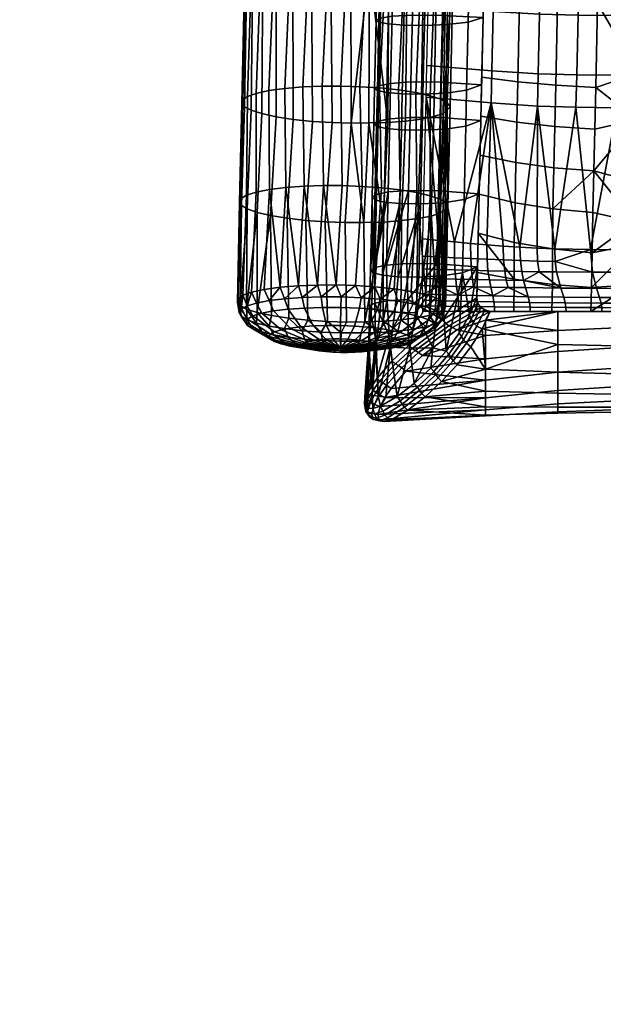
# Model space of a CAD drawing. Header units: millimetres. Extents: x -347 to 347, y -351 to 365.
# Tile 1 of 256: x -297 to -233, y -348 to -239. Entities that reach past the tile are written whole.
import ezdxf

# ---------------------------------------------------------------- set-up
doc = ezdxf.new("R2010")
doc.units = ezdxf.units.MM
doc.header["$MEASUREMENT"] = 0
for name, color, linetype in [('kolecka', 250, 'Continuous'), ('ram', 7, 'Continuous'), ('sedak', 33, 'Continuous')]:
    doc.layers.add(name, color=color, linetype=linetype)

msp = doc.modelspace()

# ---------------------------------------------------------------- meshes
at = {"layer": 'kolecka'}
mesh = msp.add_polyface(dxfattribs=at)
corners = [(-297.41, -108.82, 44.82), (-297.41, -101.26, 52.45), (-297.41, -105.35, 49.09), (-297.41, -112.78, 35.06), (-297.41, -91.52, 56.48), (-297.41, -96.59, 54.95), (-297.41, -101.08, 7.43), (-297.41, -86.26, 57), (-297.41, -81.2, 56.52), (-297.41, -91.32, 3.48), (-297.41, -80.99, 3.52), (-297.41, -71.26, 7.55), (-297.41, -75.92, 5.05), (-297.41, -71.43, 52.57), (-297.41, -76.32, 55.1), (-297.41, -86.26, 3), (-25, -346.98, 24.73), (-25, -342.95, 15), (-25, -345.45, 19.67), (-25, -347.5, 30), (-25, -347.02, 35.06), (-25, -335.32, 7.43), (-25, -325.56, 3.48), (-25, -330.44, 4.9), (-25, -339.59, 10.91), (-25, -325.77, 56.48), (-25, -305.5, 7.55), (-25, -343.07, 44.82), (-25, -345.6, 39.94), (-25, -339.59, 49.09), (-25, -335.5, 52.45), (-25, -330.83, 54.95), (-25, -320.5, 57), (-25, -315.44, 56.52), (-25, -315.23, 3.52), (-25, -310.17, 5.05), (-25, -293.98, 24.94), (-25, -297.93, 15.18), (-25, -295.39, 20.06), (-25, -301.41, 10.91), (-25, -294.02, 35.27)]
mesh.append_faces([[corners[k] for k in face] for face in [(0, 1, 2, 2), (1, 0, 3, 3), (4, 5, 1, 1), (6, 1, 3, 3), (6, 4, 1, 1), (7, 4, 8, 8), (9, 10, 6, 6), (11, 6, 10, 10), (10, 12, 11, 11), (11, 8, 4, 4), (13, 14, 8, 8), (11, 13, 8, 8), (15, 10, 9, 9), (16, 17, 18, 18), (19, 20, 16, 16), (21, 17, 16, 16), (21, 22, 23, 23), (20, 21, 16, 16), (21, 24, 17, 17), (25, 26, 21, 21), (27, 20, 28, 28), (27, 29, 30, 30), (30, 20, 27, 27), (25, 30, 31, 31), (21, 20, 30, 30), (21, 30, 25, 25), (32, 33, 25, 25), (22, 21, 34, 34), (26, 34, 21, 21), (34, 26, 35, 35), (26, 25, 33, 33), (26, 36, 37, 37), (37, 36, 38, 38), (39, 26, 37, 37), (26, 40, 36, 36)]])
at = {"layer": 'ram'}
mesh = msp.add_polyface(dxfattribs=at)
corners = [(-249.75, -231.53, 474.5), (-249.53, -231.79, 476.7), (-249.89, -248.37, 474.24), (-250.2, -247.9, 471.64), (-251.48, -231.01, 470.35), (-250.39, -231.27, 472.38), (-250.91, -247.51, 469.57), (-252.08, -247.13, 467.6), (-254.81, -230.57, 467.12), (-252.98, -230.77, 468.57), (-253.66, -246.78, 465.87), (-255.57, -246.49, 464.5), (-259, -230.29, 465.49), (-256.86, -230.41, 466.09), (-257.68, -246.27, 463.56), (-259.85, -246.13, 463.07), (-263.25, -230.21, 465.54), (-261.21, -230.23, 465.32), (-261.95, -246.07, 462.99), (-264.03, -246.08, 463.28), (-267.44, -230.33, 467.28), (-265.4, -230.24, 466.19), (-266.14, -246.16, 464), (-268.14, -246.32, 465.16), (-270.7, -230.65, 470.59), (-269.24, -230.47, 468.76), (-269.9, -246.56, 466.72), (-271.3, -246.87, 468.61), (-272.34, -231.1, 474.76), (-271.74, -230.87, 472.63), (-272.27, -247.22, 470.69), (-272.78, -247.59, 472.82), (-272.31, -231.59, 478.98), (-272.52, -231.35, 476.95), (-272.87, -247.96, 474.89), (-272.57, -248.34, 476.94), (-270.57, -232.11, 483.14), (-271.66, -231.86, 481.11), (-271.85, -248.73, 479.01), (-270.69, -249.11, 480.98), (-267.25, -232.56, 486.36), (-269.08, -232.35, 484.92), (-269.11, -249.46, 482.7), (-267.2, -249.75, 484.08), (-263.05, -232.83, 487.99), (-265.19, -232.72, 487.4), (-265.09, -249.96, 485.02), (-262.92, -250.1, 485.51), (-260.82, -250.16, 485.59), (-258.8, -232.92, 487.94), (-260.85, -232.9, 488.16), (-254.61, -232.8, 486.21), (-256.65, -232.88, 487.29), (-256.78, -250.09, 484.64), (-254.83, -249.94, 483.56), (-251.37, -232.48, 482.92), (-252.83, -232.66, 484.73), (-253.09, -249.71, 482.09), (-251.68, -249.42, 480.31), (-250.66, -249.09, 478.33), (-250.32, -232.27, 480.89), (-251, -258.56, 467.98), (-250.14, -259.35, 472.27), (-252.09, -258.18, 465.97), (-253.57, -257.82, 464.21), (-255.4, -257.52, 462.78), (-257.46, -257.29, 461.75), (-259.6, -257.14, 461.17), (-261.8, -257.06, 461), (-263.85, -257.05, 461.21), (-265.99, -257.12, 461.86), (-268.04, -257.26, 462.94), (-269.83, -257.49, 464.41), (-271.3, -257.78, 466.22), (-272.35, -258.12, 468.24), (-272.95, -258.49, 470.35), (-273.13, -258.87, 472.52), (-272.92, -259.24, 474.53), (-272.28, -259.63, 476.64), (-271.19, -260.02, 478.65), (-269.7, -260.37, 480.41), (-267.87, -260.67, 481.85), (-253.45, -260.71, 480.23), (-251.99, -260.42, 478.43), (-250.33, -259.72, 474.32), (-250.94, -260.08, 476.42), (-250.45, -258.88, 469.67), (-258.87, -250.13, 485.3), (-259.42, -261.15, 483.41), (-257.28, -261.08, 482.77)]
mesh.append_faces([[corners[k] for k in face] for face in [(0, 1, 2, 3), (4, 5, 6, 7), (5, 0, 3, 6), (8, 9, 10, 11), (12, 13, 14, 15), (13, 8, 11, 14), (9, 4, 7, 10), (16, 17, 18, 19), (20, 21, 22, 23), (21, 16, 19, 22), (24, 25, 26, 27), (28, 29, 30, 31), (29, 24, 27, 30), (25, 20, 23, 26), (17, 12, 15, 18), (32, 33, 34, 35), (36, 37, 38, 39), (37, 32, 35, 38), (40, 41, 42, 43), (44, 45, 46, 47), (45, 40, 43, 46), (41, 36, 39, 42), (48, 49, 50, 50), (51, 52, 53, 54), (52, 49, 53, 53), (55, 56, 57, 58), (59, 1, 60, 60), (60, 55, 58, 59), (56, 51, 54, 57), (50, 44, 47, 48), (59, 2, 1, 1), (31, 34, 33, 28), (61, 6, 3, 3), (3, 2, 62, 62), (10, 7, 63, 64), (14, 11, 65, 66), (11, 10, 64, 65), (7, 6, 61, 63), (18, 15, 67, 68), (22, 19, 69, 70), (19, 18, 68, 69), (26, 23, 71, 72), (30, 27, 73, 74), (27, 26, 72, 73), (23, 22, 70, 71), (15, 14, 66, 67), (31, 30, 74, 75), (75, 76, 34, 31), (35, 34, 76, 77), (39, 38, 78, 79), (38, 35, 77, 78), (43, 42, 80, 81), (42, 39, 79, 80), (58, 57, 82, 83), (2, 59, 84, 62), (59, 58, 83, 85), (62, 86, 3, 3), (49, 48, 87, 87), (49, 87, 53, 53), (88, 87, 48, 48), (89, 53, 87, 87)]])
mesh = msp.add_polyface(dxfattribs=at)
corners = [(-253.57, -257.82, 464.21), (-252.09, -258.18, 465.97), (-252.58, -269.09, 463.65), (-251, -258.56, 467.98), (-251.42, -269.47, 465.62), (-257.46, -257.29, 461.75), (-255.4, -257.52, 462.78), (-256.07, -268.45, 460.55), (-258.18, -268.23, 459.61), (-261.8, -257.06, 461), (-259.6, -257.14, 461.17), (-260.35, -268.1, 459.11), (-262.45, -268.03, 459.03), (-254.17, -268.74, 461.92), (-254.83, -249.94, 483.56), (-256.78, -250.09, 484.64), (-257.28, -261.08, 482.77), (-255.24, -260.93, 481.69), (-253.09, -249.71, 482.09), (-253.45, -260.71, 480.23), (-259.42, -261.15, 483.41), (-259.32, -272.12, 481.36), (-255.33, -271.9, 479.61), (-257.28, -272.05, 480.69), (-250.94, -260.08, 476.42), (-251.99, -260.42, 478.43), (-252.18, -271.39, 476.36), (-250.14, -259.35, 472.27), (-250.33, -259.72, 474.32), (-250.58, -270.7, 472.31), (-250.39, -270.34, 470.29), (-251.16, -271.05, 474.38), (-250.66, -249.09, 478.33), (-253.59, -271.67, 478.14), (-261.47, -261.14, 483.63), (-261.32, -272.13, 481.64), (-260.82, -250.16, 485.59), (-250.7, -269.86, 467.69), (-259.89, -270.61, 459.76), (-261.94, -270.53, 459.57), (-261.92, -269.35, 459.04), (-259.72, -269.44, 459.25), (-260.43, -272.57, 462.01), (-261.98, -272.51, 461.86), (-257.92, -270.76, 460.35), (-257.62, -269.6, 459.87), (-258.95, -272.69, 462.44), (-256.1, -270.97, 461.29), (-255.67, -269.83, 460.88), (-257.58, -272.85, 463.16), (-254.51, -271.24, 462.57), (-253.97, -270.11, 462.25), (-253.2, -271.55, 464.14), (-252.57, -270.44, 463.92), (-252.23, -271.9, 465.92), (-251.53, -270.81, 465.83), (-251.63, -272.26, 467.86), (-250.89, -271.2, 467.91), (-250.89, -271.98, 472.22), (-251.53, -272.34, 474.3), (-250.68, -271.59, 470.06), (-250.45, -258.88, 469.67), (-250.2, -247.9, 471.64), (-258.87, -250.13, 485.3)]
mesh.append_faces([[corners[k] for k in face] for face in [(0, 1, 2, 2), (1, 3, 4, 4), (5, 6, 7, 8), (9, 10, 11, 12), (10, 5, 8, 11), (6, 0, 13, 7), (14, 15, 16, 17), (18, 14, 17, 19), (16, 20, 21, 21), (19, 17, 22, 22), (17, 16, 23, 23), (24, 25, 26, 26), (27, 28, 29, 30), (28, 24, 31, 31), (32, 24, 28, 28), (25, 19, 33, 33), (20, 34, 35, 21), (36, 34, 20, 20), (27, 30, 37, 37), (3, 37, 4, 4), (1, 4, 2, 2), (0, 2, 13, 13), (17, 23, 22, 22), (16, 21, 23, 23), (25, 33, 26, 26), (28, 31, 29, 29), (24, 26, 31, 31), (19, 22, 33, 33), (38, 39, 40, 41), (42, 43, 39, 38), (44, 38, 41, 45), (46, 42, 38, 44), (47, 44, 45, 48), (49, 46, 44, 47), (50, 47, 48, 51), (52, 50, 51, 53), (54, 52, 53, 55), (56, 54, 55, 57), (58, 30, 29, 29), (59, 31, 26, 26), (58, 29, 31, 31), (58, 60, 30, 30), (59, 58, 31, 31), (40, 12, 11, 11), (41, 11, 8, 8), (7, 13, 51, 48), (45, 8, 7, 7), (41, 40, 11, 11), (48, 45, 7, 7), (41, 8, 45, 45), (53, 2, 4, 4), (55, 4, 37, 37), (55, 53, 4, 4), (57, 55, 37, 37), (60, 37, 30, 30), (57, 37, 60, 60), (51, 2, 53, 53), (13, 2, 51, 51), (27, 37, 61, 61), (3, 61, 37, 37), (3, 62, 61, 61), (20, 16, 63, 63)]])
mesh = msp.add_polyface(dxfattribs=at)
corners = [(-265.99, -257.12, 461.86), (-263.85, -257.05, 461.21), (-264.53, -268.04, 459.33), (-268.04, -257.26, 462.94), (-266.64, -268.12, 460.05), (-271.3, -257.78, 466.22), (-269.83, -257.49, 464.41), (-270.41, -268.52, 462.77), (-271.81, -268.83, 464.65), (-272.95, -258.49, 470.35), (-272.35, -258.12, 468.24), (-272.77, -269.18, 466.73), (-273.28, -269.55, 468.87), (-268.64, -268.28, 461.2), (-261.8, -257.06, 461), (-262.45, -268.03, 459.03), (-265.09, -249.96, 485.02), (-267.2, -249.75, 484.08), (-267.87, -260.67, 481.85), (-265.82, -260.9, 482.87), (-262.92, -250.1, 485.51), (-263.68, -261.06, 483.46), (-260.82, -250.16, 485.59), (-261.47, -261.14, 483.63), (-272.28, -259.63, 476.64), (-272.92, -259.24, 474.53), (-273.08, -270.3, 472.98), (-269.7, -260.37, 480.41), (-271.19, -260.02, 478.65), (-271.19, -271.07, 477.02), (-272.36, -270.69, 475.05), (-267.7, -271.71, 480.12), (-265.59, -271.93, 481.07), (-263.42, -272.06, 481.56), (-261.32, -272.13, 481.64), (-269.61, -271.42, 478.75), (-273.13, -258.87, 472.52), (-273.37, -269.92, 470.94), (-272.45, -272.16, 469.96), (-272.25, -272.53, 471.98), (-272.94, -271.49, 472.31), (-273.16, -271.09, 470.15), (-272.25, -271.8, 467.94), (-272.94, -270.71, 467.99), (-271.65, -271.46, 466), (-272.3, -270.35, 465.92), (-270.68, -271.16, 464.21), (-271.26, -270.03, 464), (-269.37, -270.91, 462.63), (-269.86, -269.76, 462.32), (-267.78, -270.71, 461.34), (-268.16, -269.55, 460.93), (-266.37, -272.65, 463.19), (-267.56, -272.8, 464.17), (-265.96, -270.58, 460.38), (-266.22, -269.41, 459.9), (-265, -272.55, 462.47), (-263.99, -270.52, 459.78), (-264.11, -269.34, 459.27), (-263.52, -272.5, 462.02), (-261.94, -270.53, 459.57), (-261.92, -269.35, 459.04), (-261.98, -272.51, 461.86), (-271.26, -272.24, 476.29), (-272.3, -271.88, 474.38), (-269.86, -272.58, 477.96)]
mesh.append_faces([[corners[k] for k in face] for face in [(0, 1, 2, 2), (3, 0, 4, 4), (5, 6, 7, 8), (9, 10, 11, 12), (10, 5, 8, 11), (6, 3, 13, 13), (1, 14, 15, 15), (16, 17, 18, 19), (20, 16, 19, 21), (22, 20, 21, 23), (24, 25, 26, 26), (27, 28, 29, 29), (28, 24, 30, 30), (19, 18, 31, 32), (23, 21, 33, 34), (21, 19, 32, 33), (18, 27, 35, 31), (25, 36, 37, 37), (36, 9, 12, 37), (1, 15, 2, 2), (0, 2, 4, 4), (3, 4, 13, 13), (6, 13, 7, 7), (25, 37, 26, 26), (24, 26, 30, 30), (28, 30, 29, 29), (27, 29, 35, 35), (38, 39, 40, 41), (42, 38, 41, 43), (44, 42, 43, 45), (46, 44, 45, 47), (48, 46, 47, 49), (50, 48, 49, 51), (52, 53, 48, 50), (54, 50, 51, 55), (56, 52, 50, 54), (57, 54, 55, 58), (59, 56, 54, 57), (60, 57, 58, 61), (62, 59, 57, 60), (63, 29, 30, 30), (64, 30, 26, 26), (63, 65, 29, 29), (64, 63, 30, 30), (37, 41, 40, 40), (26, 40, 64, 64), (37, 40, 26, 26), (29, 65, 35, 35), (43, 41, 37, 12), (45, 11, 8, 8), (43, 12, 11, 11), (8, 7, 49, 47), (49, 7, 13, 13), (51, 13, 4, 4), (58, 2, 15, 15), (55, 4, 2, 2), (45, 43, 11, 11), (47, 45, 8, 8), (51, 49, 13, 13), (55, 51, 4, 4), (61, 58, 15, 15), (55, 2, 58, 58)]])
mesh = msp.add_polyface(dxfattribs=at)
corners = [(-261.99, -275.5, 473.65), (-261.17, -275.5, 473.57), (-260.43, -275.32, 477.27), (-261.98, -275.31, 477.43), (-262, -275, 469.45), (-263.99, -274.17, 480.07), (-261.94, -274.25, 480.26), (-261.92, -273.33, 481.17), (-264.11, -273.25, 480.97), (-263.52, -275.25, 477.28), (-262.82, -275.46, 473.57), (-265.96, -274.02, 479.49), (-266.22, -273.09, 480.35), (-265, -275.14, 476.85), (-263.61, -275.4, 473.34), (-267.78, -273.81, 478.54), (-268.16, -272.86, 479.33), (-266.37, -274.98, 476.13), (-264.34, -275.32, 472.96), (-269.37, -273.54, 477.26), (-269.86, -272.58, 477.96), (-267.56, -274.78, 475.17), (-264.98, -275.21, 472.45), (-270.68, -273.23, 475.7), (-271.26, -272.24, 476.29), (-268.55, -274.55, 473.99), (-265.5, -275.09, 471.82), (-271.65, -272.89, 473.92), (-272.3, -271.88, 474.38), (-269.28, -274.29, 472.65), (-265.89, -274.95, 471.1), (-272.25, -272.53, 471.98), (-272.94, -271.49, 472.31), (-269.73, -274.01, 471.19), (-266.13, -274.8, 470.32), (-269.88, -273.74, 469.68), (-272.45, -272.16, 469.96), (-266.22, -274.65, 469.51), (-269.73, -273.47, 468.16), (-272.25, -271.8, 467.94), (-266.13, -274.51, 468.7), (-269.28, -273.21, 466.7), (-271.65, -271.46, 466), (-265.89, -274.38, 467.92), (-268.55, -272.99, 465.35), (-270.68, -271.16, 464.21), (-265.5, -274.25, 467.2), (-267.56, -272.8, 464.17), (-269.37, -270.91, 462.63), (-264.98, -274.15, 466.57), (-264.34, -274.07, 466.05), (-266.37, -272.65, 463.19), (-263.61, -274.02, 465.66), (-265, -272.55, 462.47), (-262.82, -274, 465.42), (-263.52, -272.5, 462.02), (-261.99, -274, 465.34), (-261.98, -272.51, 461.86), (-261.17, -274.03, 465.42), (-261.32, -272.13, 481.64), (-263.42, -272.06, 481.56), (-265.59, -271.93, 481.07), (-267.7, -271.71, 480.12), (-269.61, -271.42, 478.75)]
mesh.append_faces([[corners[k] for k in face] for face in [(0, 1, 2, 3), (4, 1, 0, 0), (5, 6, 7, 8), (9, 3, 6, 5), (10, 0, 3, 9), (4, 0, 10, 10), (11, 5, 8, 12), (13, 9, 5, 11), (14, 10, 9, 13), (4, 10, 14, 14), (15, 11, 12, 16), (17, 13, 11, 15), (18, 14, 13, 17), (4, 14, 18, 18), (19, 15, 16, 20), (21, 17, 15, 19), (22, 18, 17, 21), (4, 18, 22, 22), (23, 19, 20, 24), (25, 21, 19, 23), (26, 22, 21, 25), (4, 22, 26, 26), (27, 23, 24, 28), (29, 25, 23, 27), (30, 26, 25, 29), (4, 26, 30, 30), (31, 27, 28, 32), (33, 29, 27, 31), (34, 30, 29, 33), (4, 30, 34, 34), (35, 33, 31, 36), (37, 34, 33, 35), (4, 34, 37, 37), (38, 35, 36, 39), (40, 37, 35, 38), (4, 37, 40, 40), (41, 38, 39, 42), (43, 40, 38, 41), (4, 40, 43, 43), (44, 41, 42, 45), (46, 43, 41, 44), (4, 43, 46, 46), (47, 44, 45, 48), (49, 46, 44, 47), (4, 46, 49, 49), (50, 49, 47, 51), (4, 49, 50, 50), (52, 50, 51, 53), (4, 50, 52, 52), (54, 52, 53, 55), (4, 52, 54, 54), (56, 54, 55, 57), (4, 54, 56, 56), (4, 56, 58, 58), (7, 59, 60, 60), (8, 60, 61, 61), (62, 63, 20, 16), (12, 61, 62, 62), (12, 8, 61, 61), (16, 12, 62, 62), (7, 60, 8, 8)]])
mesh = msp.add_polyface(dxfattribs=at)
corners = [(-251.63, -272.98, 471.9), (-251.43, -272.63, 469.88), (-250.68, -271.59, 470.06), (-250.89, -271.98, 472.22), (-254.22, -274.36, 471.13), (-254.07, -274.09, 469.61), (-257.85, -274.99, 470.29), (-257.77, -274.84, 469.48), (-262, -275, 469.45), (-252.23, -273.32, 473.84), (-251.53, -272.34, 474.3), (-254.67, -274.61, 472.59), (-258.09, -275.12, 471.07), (-253.2, -273.62, 475.63), (-252.57, -272.66, 476.22), (-255.4, -274.84, 473.94), (-258.48, -275.24, 471.79), (-254.51, -273.87, 477.21), (-253.97, -272.93, 477.9), (-256.39, -275.03, 475.13), (-259.01, -275.34, 472.42), (-256.1, -274.07, 478.5), (-255.67, -273.14, 479.28), (-257.58, -275.17, 476.1), (-259.65, -275.42, 472.94), (-257.92, -274.2, 479.46), (-257.62, -273.28, 480.31), (-258.95, -275.27, 476.82), (-260.38, -275.47, 473.33), (-259.89, -274.26, 480.06), (-259.72, -273.34, 480.95), (-260.43, -275.32, 477.27), (-261.17, -275.5, 473.57), (-261.94, -274.25, 480.26), (-261.92, -273.33, 481.17), (-261.98, -275.31, 477.43), (-261.17, -274.03, 465.42), (-261.99, -274, 465.34), (-261.98, -272.51, 461.86), (-260.43, -272.57, 462.01), (-260.38, -274.09, 465.65), (-258.95, -272.69, 462.44), (-259.65, -274.18, 466.03), (-257.58, -272.85, 463.16), (-256.39, -273.05, 464.12), (-256.1, -270.97, 461.29), (-254.51, -271.24, 462.57), (-259.01, -274.29, 466.54), (-255.4, -273.28, 465.3), (-253.2, -271.55, 464.14), (-258.48, -274.41, 467.17), (-254.67, -273.54, 466.64), (-252.23, -271.9, 465.92), (-258.09, -274.55, 467.89), (-254.22, -273.81, 468.1), (-251.63, -272.26, 467.86), (-257.85, -274.69, 468.67), (-250.89, -271.2, 467.91), (-252.18, -271.39, 476.36), (-253.59, -271.67, 478.14), (-255.33, -271.9, 479.61), (-257.28, -272.05, 480.69), (-259.32, -272.12, 481.36), (-261.32, -272.13, 481.64)]
mesh.append_faces([[corners[k] for k in face] for face in [(0, 1, 2, 3), (4, 5, 1, 0), (6, 7, 5, 4), (8, 7, 6, 6), (9, 0, 3, 10), (11, 4, 0, 9), (12, 6, 4, 11), (8, 6, 12, 12), (13, 9, 10, 14), (15, 11, 9, 13), (16, 12, 11, 15), (8, 12, 16, 16), (17, 13, 14, 18), (19, 15, 13, 17), (20, 16, 15, 19), (8, 16, 20, 20), (21, 17, 18, 22), (23, 19, 17, 21), (24, 20, 19, 23), (8, 20, 24, 24), (25, 21, 22, 26), (27, 23, 21, 25), (28, 24, 23, 27), (8, 24, 28, 28), (29, 25, 26, 30), (31, 27, 25, 29), (32, 28, 27, 31), (8, 28, 32, 32), (33, 29, 30, 34), (35, 31, 29, 33), (36, 37, 38, 39), (40, 36, 39, 41), (8, 36, 40, 40), (42, 40, 41, 43), (8, 40, 42, 42), (44, 43, 45, 46), (47, 42, 43, 44), (8, 42, 47, 47), (48, 44, 46, 49), (50, 47, 44, 48), (8, 47, 50, 50), (51, 48, 49, 52), (53, 50, 48, 51), (8, 50, 53, 53), (54, 51, 52, 55), (56, 53, 51, 54), (8, 53, 56, 56), (1, 55, 57, 2), (5, 54, 55, 1), (7, 56, 54, 5), (8, 56, 7, 7), (14, 58, 59, 59), (22, 60, 61, 61), (18, 59, 60, 60), (26, 61, 62, 62), (62, 63, 34, 30), (18, 14, 59, 59), (22, 18, 60, 60), (10, 58, 14, 14), (30, 26, 62, 62), (22, 61, 26, 26)]])
at = {"layer": 'sedak'}
mesh = msp.add_polyface(dxfattribs=at)
corners = [(-234.4, -264.13, 471.16), (-235.99, -248.41, 473.85), (-231.46, -248.45, 474.08), (-240.24, -248.27, 473.02), (-238.34, -264.05, 470.72), (-222.48, -264.17, 471.36), (-230.43, -264.15, 471.27), (-206.59, -264.17, 471.39), (-238.29, -265.43, 470.61), (-235.91, -244.83, 474.45), (-240.16, -244.7, 473.62), (-231.38, -244.87, 474.69), (-235.76, -238.23, 475.47), (-240.01, -238.11, 474.63), (-231.23, -238.25, 475.7), (-235.48, -224.98, 477.02), (-239.73, -224.92, 476.18), (-230.95, -224.99, 477.26), (-235.23, -211.71, 477.92), (-239.48, -211.69, 477.08), (-230.7, -211.7, 478.16), (-235.01, -198.42, 478.16), (-239.25, -198.45, 477.31), (-230.47, -198.39, 478.39), (-232.84, -195.19, 493.72), (-237.23, -194.94, 492.77), (-237.2, -198.47, 491.28), (-232.86, -198.67, 491.83), (-232.81, -191.26, 494.43), (-237.22, -191.05, 493.32), (-232.94, -201.44, 489.06), (-237.23, -201.44, 489.06), (-228.27, -195.27, 494.04), (-228.18, -191.33, 494.8), (-228.4, -198.73, 492.02), (-228.56, -201.44, 489.06), (-234.12, -260.02, 488.52), (-238.53, -259.62, 487.45), (-238.6, -264.06, 486.24), (-234.21, -264.49, 487.19), (-234.02, -255.42, 489.36), (-238.43, -255.08, 488.28), (-233.91, -250.82, 490.19), (-238.32, -250.53, 489.1), (-233.81, -246.21, 490.97), (-238.22, -245.98, 489.87), (-233.61, -236.95, 492.33), (-238.03, -236.84, 491.2), (-233.26, -218.34, 494.12), (-237.68, -218.46, 492.98), (-233.18, -213.67, 494.36), (-237.6, -213.85, 493.22), (-233.08, -209.02, 494.02), (-237.49, -209.25, 492.99), (-232.97, -204.77, 492.2), (-237.33, -204.98, 491.56), (-229.52, -261.07, 488.67), (-234.26, -268.3, 484.57), (-229.58, -263.57, 487.95), (-229.26, -249.75, 490.76), (-229.14, -244.65, 491.6), (-229.41, -256.69, 489.51), (-228.96, -235.97, 492.83), (-228.48, -210.01, 494.57), (-228.54, -214.18, 494.71), (-237.23, -201.44, 489.06), (-232.94, -201.44, 489.06), (-228.61, -218.46, 494.48), (-228.48, -205.12, 492.71), (-228.56, -201.44, 489.06)]
mesh.append_faces([[corners[k] for k in face] for face in [(0, 1, 2, 2), (3, 1, 4, 4), (2, 5, 6, 6), (2, 7, 5, 5), (1, 0, 4, 4), (2, 6, 0, 0), (0, 8, 4, 4), (9, 1, 3, 10), (11, 2, 1, 9), (12, 9, 10, 13), (14, 11, 9, 12), (15, 12, 13, 16), (17, 14, 12, 15), (18, 15, 16, 19), (20, 17, 15, 18), (21, 18, 19, 22), (23, 20, 18, 21), (24, 25, 26, 27), (28, 29, 25, 24), (30, 27, 31, 31), (31, 27, 26, 26), (24, 27, 32, 32), (28, 24, 32, 33), (34, 27, 30, 30), (34, 30, 35, 35), (34, 32, 27, 27), (36, 37, 38, 39), (36, 40, 37, 37), (41, 37, 40, 40), (42, 43, 41, 40), (44, 45, 43, 42), (46, 47, 45, 44), (48, 49, 47, 46), (50, 51, 49, 48), (52, 53, 51, 50), (54, 55, 53, 52), (56, 36, 39, 39), (39, 57, 58, 58), (59, 42, 40, 40), (39, 58, 56, 56), (36, 56, 40, 40), (46, 44, 60, 60), (44, 42, 59, 59), (40, 56, 61, 61), (40, 61, 59, 59), (46, 60, 62, 62), (60, 44, 59, 59), (48, 46, 62, 62), (63, 54, 52, 52), (50, 48, 64, 64), (54, 65, 55, 55), (54, 66, 65, 65), (64, 48, 67, 67), (62, 67, 48, 48), (54, 68, 66, 66), (54, 63, 68, 68), (66, 68, 69, 69), (64, 63, 52, 52), (52, 50, 64, 64)]])
mesh = msp.add_polyface(dxfattribs=at)
corners = [(-245.14, -237.84, 472.66), (-245.28, -244.38, 471.65), (-252.45, -243.79, 468.01), (-252.3, -237.34, 469), (-240.01, -238.11, 474.63), (-240.16, -244.7, 473.62), (-244.86, -224.75, 474.19), (-252.02, -224.44, 470.52), (-239.73, -224.92, 476.18), (-244.6, -211.64, 475.08), (-251.77, -211.52, 471.4), (-239.48, -211.69, 477.08), (-244.38, -198.51, 475.32), (-251.54, -198.59, 471.63), (-239.25, -198.45, 477.31), (-250.74, -238.25, 484.79), (-246.25, -238.49, 486.43), (-246.41, -245.93, 485.31), (-250.91, -245.64, 483.67), (-254.05, -238.22, 484.73), (-254.21, -245.61, 483.61), (-256.28, -238.35, 485.74), (-256.45, -245.77, 484.62), (-257.58, -238.57, 487.32), (-257.74, -246.02, 486.2), (-258.05, -238.8, 489.03), (-258.22, -246.29, 487.9), (-257.75, -239.02, 490.62), (-257.92, -246.55, 489.49), (-256.72, -239.2, 491.92), (-256.89, -246.77, 490.79), (-255.01, -239.33, 492.76), (-255.17, -246.91, 491.62), (-250.2, -239.27, 492.14), (-252.71, -239.36, 492.93), (-252.88, -246.95, 491.79), (-250.36, -246.84, 491), (-247.9, -238.99, 490.08), (-248.07, -246.52, 488.95), (-246.25, -238.49, 486.43), (-246.41, -245.93, 485.31), (-250.45, -223.41, 486.44), (-245.95, -223.56, 488.08), (-253.75, -223.39, 486.38), (-255.98, -223.47, 487.4), (-257.28, -223.61, 488.99), (-257.75, -223.75, 490.71), (-257.45, -223.89, 492.31), (-256.42, -224, 493.62), (-254.7, -224.07, 494.46), (-252.4, -224.09, 494.63), (-249.89, -224.03, 493.83), (-247.6, -223.86, 491.76), (-245.95, -223.56, 488.08), (-250.18, -208.52, 487.29), (-245.68, -208.57, 488.93), (-253.48, -208.52, 487.23), (-255.72, -208.55, 488.26), (-257.01, -208.6, 489.86), (-257.48, -208.65, 491.58), (-257.17, -208.7, 493.18), (-256.14, -208.74, 494.5), (-254.42, -208.77, 495.34), (-252.13, -208.77, 495.5), (-249.62, -208.75, 494.7), (-247.33, -208.69, 492.62), (-245.68, -208.57, 488.93), (-255.9, -193.45, 494.55), (-256.93, -193.49, 493.24), (-254.18, -193.43, 495.39), (-251.88, -193.42, 495.55), (-249.37, -193.43, 494.75), (-242.23, -236.66, 489.33), (-246.21, -236.4, 486.71), (-246.39, -245.07, 485.45), (-242.42, -245.6, 488.03), (-238.03, -236.84, 491.2), (-238.22, -245.98, 489.87), (-241.88, -218.67, 491.09), (-245.86, -218.95, 488.43), (-237.68, -218.46, 492.98), (-241.8, -214.15, 491.34), (-245.78, -214.58, 488.69), (-237.6, -213.85, 493.22), (-241.7, -209.65, 491.28), (-245.71, -210.2, 488.88), (-237.49, -209.25, 492.99), (-241.55, -205.33, 490.49), (-245.63, -205.82, 489), (-237.33, -204.98, 491.56), (-237.23, -201.44, 489.06), (-241.44, -201.44, 489.06), (-245.56, -201.44, 489.06)]
mesh.append_faces([[corners[k] for k in face] for face in [(0, 1, 2, 3), (4, 5, 1, 0), (6, 0, 3, 7), (8, 4, 0, 6), (9, 6, 7, 10), (11, 8, 6, 9), (12, 9, 10, 13), (14, 11, 9, 12), (15, 16, 17, 18), (19, 15, 18, 20), (21, 19, 20, 22), (23, 21, 22, 24), (25, 23, 24, 26), (27, 25, 26, 28), (29, 27, 28, 30), (31, 29, 30, 32), (33, 34, 35, 36), (37, 33, 36, 38), (39, 37, 38, 40), (41, 42, 16, 15), (43, 41, 15, 19), (44, 43, 19, 21), (45, 44, 21, 23), (46, 45, 23, 25), (47, 46, 25, 27), (48, 47, 27, 29), (49, 48, 29, 31), (50, 49, 31, 34), (51, 50, 34, 33), (52, 51, 33, 37), (53, 52, 37, 39), (54, 55, 42, 41), (56, 54, 41, 43), (57, 56, 43, 44), (58, 57, 44, 45), (59, 58, 45, 46), (60, 59, 46, 47), (61, 60, 47, 48), (62, 61, 48, 49), (63, 62, 49, 50), (64, 63, 50, 51), (65, 64, 51, 52), (66, 65, 52, 53), (67, 68, 60, 61), (69, 67, 61, 62), (70, 69, 62, 63), (71, 70, 63, 64), (72, 73, 74, 75), (76, 72, 75, 77), (78, 79, 73, 72), (80, 78, 72, 76), (81, 82, 79, 78), (83, 81, 78, 80), (84, 85, 82, 81), (86, 84, 81, 83), (87, 88, 85, 84), (89, 87, 84, 86), (89, 90, 91, 87), (87, 92, 88, 88), (92, 87, 91, 91)]])
mesh = msp.add_polyface(dxfattribs=at)
corners = [(-242.17, -263.86, 469.67), (-245.37, -247.93, 471.05), (-240.24, -248.27, 473.02), (-249.39, -263.28, 466.43), (-252.53, -247.3, 467.42), (-238.34, -264.05, 470.72), (-240.27, -263.97, 470.27), (-244.02, -263.74, 468.96), (-245.83, -263.59, 468.17), (-247.62, -263.44, 467.32), (-251.15, -263.12, 465.52), (-252.89, -262.95, 464.59), (-245.28, -244.38, 471.65), (-252.45, -243.79, 468.01), (-240.16, -244.7, 473.62), (-251.18, -257.62, 481.57), (-246.68, -257.95, 483.2), (-246.87, -266.04, 481.73), (-251.36, -265.71, 480.1), (-254.48, -257.59, 481.51), (-254.67, -265.68, 480.04), (-256.9, -265.85, 481.04), (-256.72, -257.76, 482.52), (-258.2, -266.12, 482.62), (-258.02, -258.04, 484.09), (-258.68, -266.43, 484.31), (-258.49, -258.35, 485.78), (-258.38, -266.71, 485.89), (-258.19, -258.64, 487.36), (-257.16, -258.88, 488.66), (-257.35, -266.96, 487.19), (-255.45, -259.05, 489.49), (-255.63, -267.12, 488.02), (-253.15, -259.09, 489.66), (-250.64, -258.96, 488.87), (-253.34, -267.16, 488.19), (-250.83, -267.04, 487.4), (-248.34, -258.6, 486.83), (-248.53, -266.68, 485.36), (-246.68, -257.95, 483.2), (-246.87, -266.04, 481.73), (-250.99, -249.55, 483.02), (-246.5, -249.86, 484.65), (-254.3, -249.52, 482.96), (-256.53, -249.68, 483.97), (-257.83, -249.94, 485.55), (-258.3, -250.23, 487.25), (-258, -250.51, 488.83), (-256.98, -250.74, 490.13), (-255.26, -250.9, 490.96), (-252.96, -250.94, 491.12), (-250.45, -250.82, 490.34), (-248.15, -250.48, 488.28), (-246.5, -249.86, 484.65), (-250.91, -245.64, 483.67), (-246.41, -245.93, 485.31), (-254.21, -245.61, 483.61), (-256.45, -245.77, 484.62), (-257.74, -246.02, 486.2), (-258.22, -246.29, 487.9), (-257.92, -246.55, 489.49), (-256.89, -246.77, 490.79), (-255.17, -246.91, 491.62), (-252.88, -246.95, 491.79), (-250.36, -246.84, 491), (-248.07, -246.52, 488.95), (-246.41, -245.93, 485.31), (-252.71, -239.36, 492.93), (-255.01, -239.33, 492.76), (-242.81, -267.41, 483), (-242.8, -263.34, 484.64), (-246.78, -262.33, 482.41), (-242.72, -258.95, 485.68), (-246.69, -258.02, 483.19), (-238.53, -259.62, 487.45), (-238.6, -264.06, 486.24), (-242.62, -254.51, 486.48), (-246.59, -253.71, 483.97), (-238.43, -255.08, 488.28), (-242.52, -250.06, 487.28), (-246.49, -249.39, 484.73), (-238.32, -250.53, 489.1), (-242.42, -245.6, 488.03), (-246.39, -245.07, 485.45), (-238.22, -245.98, 489.87)]
mesh.append_faces([[corners[k] for k in face] for face in [(0, 1, 2, 2), (1, 3, 4, 4), (2, 5, 6, 6), (1, 7, 8, 8), (1, 0, 7, 7), (1, 9, 3, 3), (4, 10, 11, 11), (4, 3, 10, 10), (1, 8, 9, 9), (2, 6, 0, 0), (12, 1, 4, 13), (14, 2, 1, 12), (15, 16, 17, 18), (19, 15, 18, 20), (21, 19, 20, 20), (19, 21, 22, 22), (22, 23, 24, 24), (24, 25, 26, 26), (26, 27, 28, 28), (28, 27, 29, 29), (29, 30, 31, 31), (31, 32, 33, 33), (34, 33, 35, 36), (37, 34, 36, 38), (39, 37, 38, 40), (41, 42, 16, 15), (43, 41, 15, 19), (44, 43, 19, 22), (45, 44, 22, 24), (46, 45, 24, 26), (47, 46, 26, 28), (48, 47, 28, 29), (49, 48, 29, 31), (50, 49, 31, 33), (51, 50, 33, 34), (52, 51, 34, 37), (53, 52, 37, 39), (54, 55, 42, 41), (56, 54, 41, 43), (57, 56, 43, 44), (58, 57, 44, 45), (59, 58, 45, 46), (60, 59, 46, 47), (61, 60, 47, 48), (62, 61, 48, 49), (63, 62, 49, 50), (64, 63, 50, 51), (65, 64, 51, 52), (66, 65, 52, 53), (67, 68, 62, 63), (69, 70, 71, 71), (72, 73, 71, 70), (74, 72, 70, 75), (76, 77, 73, 72), (78, 76, 72, 74), (79, 80, 77, 76), (81, 79, 76, 78), (82, 83, 80, 79), (84, 82, 79, 81)]])
mesh = msp.add_polyface(dxfattribs=at)
corners = [(-252.94, -266.27, 465.02), (-252.93, -264.86, 464.51), (-251.17, -264.94, 465.44), (-251.15, -266.32, 465.91), (-251.05, -268.15, 468.29), (-252.91, -269.05, 470.76), (-252.93, -268.11, 467.57), (-254.48, -274.72, 476.97), (-250.7, -271.87, 478.73), (-250.36, -272.29, 478.7), (-254.07, -275.06, 476.8), (-255.21, -277.18, 476.05), (-253.37, -275.49, 476.52), (-252.94, -275.84, 476.29), (-254.76, -277.56, 475.93), (-255.58, -276.94, 476.16), (-253.73, -275.27, 476.67), (-255.92, -276.73, 476.32), (-256.29, -276.43, 476.6), (-256.92, -279.11, 476.09), (-256.41, -279.47, 476.09), (-257.31, -278.86, 476.18), (-257.63, -278.63, 476.41), (-257.93, -278.34, 476.79), (-251.68, -277.58, 484.07), (-253.49, -279.32, 483.77), (-253.26, -279.67, 483.65), (-251.45, -277.92, 483.93), (-252.02, -277.21, 484.31), (-253.84, -278.91, 483.92), (-258.86, -274.17, 480.94), (-259.26, -279.79, 478.92), (-258.82, -274.45, 482.51), (-259.14, -280.31, 477.74), (-258.94, -280.07, 480.49), (-259.19, -279.93, 479.71), (-258.04, -274.71, 483.92), (-257.83, -280.32, 481.89), (-256.52, -274.91, 484.99), (-254.56, -269.65, 478.89), (-256.63, -273.67, 478.06), (-256.83, -269.8, 479.76), (-256.9, -265.85, 481.04), (-254.67, -265.68, 480.04), (-258.13, -273.9, 479.38), (-258.2, -270.05, 481.24), (-258.2, -266.12, 482.62), (-258.77, -270.34, 482.89), (-258.68, -266.43, 484.31), (-258.56, -270.63, 484.47), (-258.38, -266.71, 485.89), (-257.35, -266.96, 487.19), (-257.62, -270.88, 485.8), (-255.63, -267.12, 488.02), (-255.98, -271.05, 486.72), (-253.34, -267.16, 488.19), (-253.72, -271.12, 487.02), (-254.33, -275.02, 485.51), (-251.78, -274.97, 485.14), (-250.83, -267.04, 487.4), (-256.72, -257.76, 482.52), (-258.02, -258.04, 484.09), (-258.49, -258.35, 485.78), (-257.16, -258.88, 488.66), (-255.45, -259.05, 489.49), (-253.15, -259.09, 489.66), (-258.62, -279.33, 477.15), (-251.36, -265.71, 480.1), (-256.98, -280.43, 482.47), (-255.72, -280.35, 483.07)]
mesh.append_faces([[corners[k] for k in face] for face in [(0, 1, 2, 3), (4, 5, 6, 6), (7, 8, 9, 10), (11, 12, 13, 14), (15, 16, 12, 11), (17, 10, 16, 15), (18, 7, 10, 17), (19, 11, 14, 20), (21, 15, 11, 19), (22, 17, 15, 21), (23, 18, 17, 22), (24, 25, 26, 27), (28, 29, 25, 24), (30, 31, 32, 32), (30, 33, 31, 31), (34, 32, 35, 35), (32, 34, 36, 36), (35, 32, 31, 31), (36, 37, 38, 38), (39, 40, 41, 41), (42, 43, 39, 41), (40, 44, 45, 45), (45, 41, 40, 40), (46, 42, 41, 45), (44, 30, 47, 47), (47, 45, 44, 44), (48, 46, 45, 47), (30, 32, 49, 49), (49, 47, 30, 30), (50, 48, 47, 49), (51, 50, 49, 52), (52, 49, 32, 36), (53, 51, 52, 54), (54, 52, 36, 38), (55, 53, 54, 56), (56, 54, 38, 57), (58, 56, 57, 57), (56, 59, 55, 55), (58, 59, 56, 56), (46, 60, 42, 42), (48, 61, 46, 46), (50, 62, 48, 48), (63, 50, 51, 51), (64, 51, 53, 53), (65, 53, 55, 55), (66, 33, 30, 30), (23, 66, 44, 44), (18, 23, 40, 40), (7, 18, 40, 40), (67, 8, 39, 39), (7, 40, 39, 39), (39, 43, 67, 67), (66, 30, 44, 44), (23, 44, 40, 40), (8, 7, 39, 39), (68, 69, 38, 38), (69, 57, 38, 38), (29, 58, 57, 57), (29, 28, 58, 58)]])
mesh = msp.add_polyface(dxfattribs=at)
corners = [(-241.98, -266.54, 469.85), (-242.13, -265.33, 469.57), (-240.23, -265.39, 470.17), (-240.07, -266.57, 470.41), (-240.27, -263.97, 470.27), (-238.34, -264.05, 470.72), (-238.29, -265.43, 470.61), (-242.17, -263.86, 469.67), (-241.78, -267.53, 470.48), (-237.66, -268.38, 472.23), (-241.56, -268.33, 471.44), (-241.27, -269.33, 473.6), (-237.34, -269.38, 474.17), (-245.71, -266.46, 468.42), (-245.81, -265.19, 468.08), (-243.99, -265.27, 468.87), (-243.86, -266.5, 469.17), (-244.02, -263.74, 468.96), (-245.83, -263.59, 468.17), (-245.39, -268.27, 470.31), (-245.55, -267.46, 469.18), (-243.68, -267.5, 469.86), (-243.48, -268.3, 470.91), (-245.17, -269.25, 472.77), (-245.05, -269.89, 475.32), (-241.11, -269.97, 475.86), (-245, -270.46, 478.11), (-241.05, -270.5, 478.38), (-244.99, -270.95, 480.85), (-241.04, -270.95, 480.85), (-249.35, -266.36, 466.78), (-249.4, -265.03, 466.35), (-247.61, -265.11, 467.23), (-247.53, -266.41, 467.62), (-247.62, -263.44, 467.32), (-249.39, -263.28, 466.43), (-249.17, -268.19, 468.99), (-249.27, -267.39, 467.68), (-247.42, -267.43, 468.45), (-247.29, -268.23, 469.66), (-249.04, -269.15, 471.8), (-248.97, -269.81, 474.68), (-248.95, -270.4, 477.8), (-248.94, -270.95, 480.85), (-251.15, -266.32, 465.91), (-251.17, -264.94, 465.44), (-251.15, -263.12, 465.52), (-252.93, -264.86, 464.51), (-252.89, -262.95, 464.59), (-252.93, -268.11, 467.57), (-252.94, -267.32, 466.06), (-251.11, -267.36, 466.88), (-251.05, -268.15, 468.29), (-252.94, -266.27, 465.02), (-252.91, -269.05, 470.76), (-252.9, -269.71, 473.98), (-252.89, -270.35, 477.47), (-252.89, -270.95, 480.85), (-247.55, -271.8, 482.24), (-246.82, -270.07, 481.12), (-246.95, -269.47, 481.11), (-247.75, -271.37, 482.58), (-247.3, -272.21, 482.1), (-246.51, -270.51, 481.08), (-250.7, -271.87, 478.73), (-246.95, -269.47, 481.11), (-246.82, -270.07, 481.12), (-250.36, -272.29, 478.7), (-246.87, -266.04, 481.73), (-251.36, -265.71, 480.1), (-248.89, -273.35, 483.64), (-248.53, -266.68, 485.36), (-246.87, -266.04, 481.73), (-250.34, -275.33, 484.23), (-250.83, -267.04, 487.4), (-242.81, -267.41, 483), (-246.88, -266.64, 481.63), (-246.98, -270.96, 480.85), (-242.86, -270.96, 480.85), (-238.6, -267.97, 483.98), (-238.65, -270.96, 480.85), (-246.78, -262.33, 482.41), (-238.6, -264.06, 486.24), (-242.8, -263.34, 484.64)]
mesh.append_faces([[corners[k] for k in face] for face in [(0, 1, 2, 3), (2, 4, 5, 6), (1, 7, 4, 2), (3, 8, 0, 0), (8, 9, 10, 10), (3, 9, 8, 8), (11, 10, 9, 12), (13, 14, 15, 16), (16, 15, 1, 0), (15, 17, 7, 1), (14, 18, 17, 15), (19, 20, 21, 22), (22, 21, 8, 10), (21, 16, 0, 8), (20, 13, 16, 21), (22, 23, 19, 19), (11, 22, 10, 10), (23, 22, 11, 11), (24, 23, 11, 25), (26, 24, 25, 27), (28, 26, 27, 29), (30, 31, 32, 33), (33, 32, 14, 13), (32, 34, 18, 14), (31, 35, 34, 32), (36, 37, 38, 39), (39, 38, 20, 19), (38, 33, 13, 20), (37, 30, 33, 38), (39, 40, 36, 36), (23, 39, 19, 19), (40, 39, 23, 23), (41, 40, 23, 24), (42, 41, 24, 26), (43, 42, 26, 28), (44, 45, 31, 30), (45, 46, 35, 31), (47, 48, 46, 45), (49, 50, 51, 52), (52, 51, 37, 36), (51, 44, 30, 37), (50, 53, 44, 51), (40, 52, 36, 36), (54, 52, 40, 40), (55, 54, 40, 41), (56, 55, 41, 42), (57, 56, 42, 43), (58, 59, 60, 61), (62, 63, 59, 58), (64, 65, 66, 67), (65, 64, 68, 68), (64, 69, 68, 68), (70, 61, 71, 71), (60, 72, 61, 61), (73, 71, 74, 74), (61, 72, 71, 71), (75, 76, 77, 78), (79, 75, 78, 80), (81, 76, 75, 75), (82, 83, 75, 79)]])
mesh = msp.add_polyface(dxfattribs=at)
corners = [(-230.21, -266.63, 471.35), (-230.43, -264.15, 471.27), (-222.48, -264.17, 471.36), (-222.28, -266.63, 471.43), (-229.75, -268.41, 472.64), (-221.83, -268.41, 472.71), (-229.43, -269.41, 474.47), (-221.52, -269.42, 474.52), (-229.26, -270.05, 476.44), (-221.36, -270.05, 476.47), (-229.19, -270.55, 478.65), (-221.29, -270.55, 478.67), (-229.18, -270.95, 480.85), (-221.28, -270.95, 480.85), (-234.18, -266.62, 471.25), (-234.4, -264.13, 471.16), (-233.71, -268.4, 472.56), (-233.39, -269.41, 474.4), (-233.22, -270.04, 476.4), (-233.15, -270.54, 478.63), (-233.14, -270.95, 480.85), (-238.29, -265.43, 470.61), (-238.13, -266.6, 470.83), (-237.66, -268.38, 472.23), (-237.34, -269.38, 474.17), (-237.17, -270.02, 476.24), (-237.1, -270.53, 478.56), (-237.09, -270.95, 480.85), (-240.07, -266.57, 470.41), (-240.23, -265.39, 470.17), (-241.11, -269.97, 475.86), (-241.27, -269.33, 473.6), (-241.05, -270.5, 478.38), (-241.04, -270.95, 480.85), (-221.98, -272.59, 476.3), (-221.98, -270.96, 480.85), (-213.98, -270.96, 480.85), (-213.98, -272.59, 476.31), (-221.98, -274.68, 473.71), (-213.98, -274.68, 473.72), (-221.98, -276.91, 472.65), (-213.98, -276.92, 472.66), (-221.98, -278.99, 472.68), (-213.98, -279, 472.7), (-221.98, -280.62, 473.44), (-213.98, -280.63, 473.45), (-221.98, -281.67, 474.71), (-213.98, -281.67, 474.72), (-229.98, -272.71, 476.39), (-229.98, -270.96, 480.85), (-229.98, -274.86, 473.88), (-229.98, -277.11, 472.89), (-229.98, -279.17, 472.99), (-229.98, -280.77, 473.79), (-229.98, -281.77, 475.08), (-229.98, -282.06, 476.72), (-221.98, -282.02, 476.35), (-229.98, -281.55, 478.57), (-221.98, -281.56, 478.23), (-229.98, -280.15, 480.39), (-221.98, -280.2, 480.11), (-229.98, -277.89, 481.74), (-221.98, -277.96, 481.53), (-229.98, -274.8, 482.07), (-221.98, -274.87, 481.96), (-229.98, -270.96, 480.85), (-221.98, -270.96, 480.85), (-237.98, -273.06, 476.63), (-237.98, -270.96, 480.85), (-237.98, -275.39, 474.36), (-237.98, -277.68, 473.59), (-237.98, -279.68, 473.86), (-237.98, -281.18, 474.78), (-237.98, -282.05, 476.13), (-237.98, -282.2, 477.77), (-237.98, -281.53, 479.53), (-237.98, -280, 481.2), (-237.98, -277.67, 482.32), (-237.98, -274.62, 482.38), (-237.98, -270.96, 480.85), (-234.26, -268.3, 484.57), (-238.6, -267.97, 483.98), (-238.65, -270.96, 480.85), (-234.36, -270.96, 480.85), (-234.21, -264.49, 487.19), (-238.6, -264.06, 486.24), (-229.77, -268.02, 485.16), (-229.58, -263.57, 487.95), (-229.98, -270.95, 480.85)]
mesh.append_faces([[corners[k] for k in face] for face in [(0, 1, 2, 3), (4, 0, 3, 5), (6, 4, 5, 7), (8, 6, 7, 9), (10, 8, 9, 11), (12, 10, 11, 13), (14, 15, 1, 0), (16, 14, 0, 4), (17, 16, 4, 6), (18, 17, 6, 8), (19, 18, 8, 10), (20, 19, 10, 12), (21, 14, 22, 22), (14, 21, 15, 15), (23, 22, 14, 16), (24, 23, 16, 17), (25, 24, 17, 18), (26, 25, 18, 19), (27, 26, 19, 20), (28, 29, 21, 22), (23, 28, 22, 22), (30, 31, 24, 25), (32, 30, 25, 26), (33, 32, 26, 27), (34, 35, 36, 37), (38, 34, 37, 39), (40, 38, 39, 41), (42, 40, 41, 43), (44, 42, 43, 45), (46, 44, 45, 47), (48, 49, 35, 34), (50, 48, 34, 38), (51, 50, 38, 40), (52, 51, 40, 42), (53, 52, 42, 44), (54, 53, 44, 46), (55, 54, 46, 56), (57, 55, 56, 58), (59, 57, 58, 60), (61, 59, 60, 62), (63, 61, 62, 64), (65, 63, 64, 66), (67, 68, 49, 48), (69, 67, 48, 50), (70, 69, 50, 51), (71, 70, 51, 52), (72, 71, 52, 53), (73, 72, 53, 54), (74, 73, 54, 55), (75, 74, 55, 57), (76, 75, 57, 59), (77, 76, 59, 61), (78, 77, 61, 63), (79, 78, 63, 65), (80, 81, 82, 83), (84, 85, 81, 80), (86, 87, 80, 80), (86, 80, 83, 83), (83, 88, 86, 86)]])
mesh = msp.add_polyface(dxfattribs=at)
corners = [(-246.93, -272.58, 482.12), (-246.06, -270.8, 480.99), (-246.51, -270.51, 481.08), (-247.3, -272.21, 482.1), (-246.36, -272.88, 482.22), (-245.48, -270.96, 480.85), (-249.61, -272.73, 478.4), (-246.06, -270.8, 480.99), (-245.48, -270.96, 480.85), (-249.16, -273, 478.06), (-250.01, -272.54, 478.6), (-246.51, -270.51, 481.08), (-250.36, -272.29, 478.7), (-246.82, -270.07, 481.12), (-253.37, -275.49, 476.52), (-252.94, -275.84, 476.29), (-253.73, -275.27, 476.67), (-254.07, -275.06, 476.8), (-251.21, -278.28, 483.81), (-253.02, -280.01, 483.5), (-252.65, -280.41, 483.24), (-250.82, -278.71, 483.65), (-249.54, -276.41, 483.69), (-249.1, -276.85, 483.64), (-249.81, -276.04, 483.76), (-251.45, -277.92, 483.93), (-250.04, -275.69, 483.91), (-251.68, -277.58, 484.07), (-250.34, -275.33, 484.23), (-252.02, -277.21, 484.31), (-248.09, -274.48, 483.12), (-247.59, -274.88, 483.17), (-248.41, -274.1, 483.14), (-248.64, -273.73, 483.28), (-248.89, -273.35, 483.64), (-247.55, -271.8, 482.24), (-247.75, -271.37, 482.58), (-251.78, -274.97, 485.14), (-248.53, -266.68, 485.36), (-250.83, -267.04, 487.4), (-245.98, -276.2, 475.11), (-245.98, -273.61, 477.01), (-237.98, -273.06, 476.63), (-237.98, -275.39, 474.36), (-245.98, -278.56, 474.67), (-237.98, -277.68, 473.59), (-245.98, -280.49, 475.22), (-237.98, -279.68, 473.86), (-245.98, -281.82, 476.32), (-237.98, -281.18, 474.78), (-245.98, -282.49, 477.77), (-237.98, -282.05, 476.13), (-245.98, -282.4, 479.4), (-237.98, -282.2, 477.77), (-245.98, -281.51, 481.03), (-237.98, -281.53, 479.53), (-245.98, -279.78, 482.45), (-237.98, -280, 481.2), (-245.98, -277.33, 483.23), (-237.98, -277.67, 482.32), (-237.98, -274.62, 482.38), (-245.98, -271.94, 479.15), (-237.98, -270.96, 480.85), (-257.1, -280.46, 476.45), (-254.76, -277.56, 475.93), (-237.98, -270.96, 480.85), (-256.38, -282.92, 481.06), (-254.54, -281.88, 482.42), (-257.73, -282.94, 479), (-257.88, -282.33, 477.91)]
mesh.append_faces([[corners[k] for k in face] for face in [(0, 1, 2, 3), (4, 5, 1, 0), (6, 7, 8, 9), (10, 11, 7, 6), (12, 13, 11, 10), (14, 6, 9, 15), (16, 10, 6, 14), (17, 12, 10, 16), (18, 19, 20, 21), (22, 18, 21, 23), (24, 25, 18, 22), (26, 27, 25, 24), (28, 29, 27, 26), (30, 22, 23, 31), (32, 24, 22, 30), (33, 26, 24, 32), (34, 28, 26, 33), (0, 30, 31, 4), (3, 32, 30, 0), (35, 33, 32, 3), (36, 34, 33, 35), (28, 37, 29, 29), (38, 28, 34, 34), (39, 37, 28, 28), (40, 41, 42, 43), (44, 40, 43, 45), (46, 44, 45, 47), (48, 46, 47, 49), (50, 48, 49, 51), (52, 50, 51, 53), (54, 52, 53, 55), (56, 54, 55, 57), (58, 56, 57, 59), (60, 58, 59, 59), (61, 8, 62, 62), (41, 61, 42, 42), (62, 42, 61, 61), (61, 9, 8, 8), (15, 41, 40, 40), (63, 44, 46, 46), (44, 64, 40, 40), (41, 9, 61, 61), (65, 4, 60, 60), (65, 5, 4, 4), (66, 50, 52, 52), (20, 54, 56, 56), (21, 56, 58, 58), (54, 67, 52, 52), (50, 68, 48, 48), (31, 58, 4, 4), (48, 69, 46, 46), (40, 64, 15, 15), (68, 69, 48, 48), (58, 60, 4, 4), (58, 31, 23, 23), (20, 56, 21, 21), (54, 20, 67, 67), (21, 58, 23, 23), (9, 41, 15, 15)]])
mesh = msp.add_polyface(dxfattribs=at)
corners = [(-257.66, -280.16, 476.4), (-256.92, -279.11, 476.09), (-256.41, -279.47, 476.09), (-257.1, -280.46, 476.45), (-258.07, -279.91, 476.49), (-257.31, -278.86, 476.18), (-258.39, -279.65, 476.73), (-257.63, -278.63, 476.41), (-258.62, -279.33, 477.15), (-257.93, -278.34, 476.79), (-258.23, -281.23, 476.99), (-257.62, -281.45, 477.05), (-258.69, -280.99, 477.08), (-258.99, -280.69, 477.33), (-259.14, -280.31, 477.74), (-258.52, -282.23, 477.94), (-257.88, -282.33, 477.91), (-258.99, -282, 478.08), (-259.27, -281.64, 478.31), (-259.34, -281.16, 478.64), (-258.49, -282.62, 478.54), (-257.73, -282.94, 479), (-258.94, -282.39, 478.72), (-259.2, -282, 478.94), (-259.26, -281.47, 479.19), (-258.33, -282.9, 479.2), (-258.75, -282.65, 479.4), (-258.99, -282.23, 479.59), (-259.07, -281.65, 479.76), (-257.68, -283.03, 480.45), (-257.18, -283.12, 480.11), (-258.02, -282.74, 480.66), (-258.25, -282.28, 480.78), (-258.41, -281.69, 480.82), (-256.81, -282.73, 481.44), (-256.38, -282.92, 481.06), (-257.11, -282.41, 481.64), (-257.33, -281.97, 481.71), (-257.57, -281.41, 481.72), (-254.92, -281.55, 482.76), (-254.54, -281.88, 482.42), (-255.17, -281.21, 482.93), (-255.4, -280.83, 483.01), (-255.72, -280.35, 483.07), (-253.02, -280.01, 483.5), (-252.65, -280.41, 483.24), (-253.26, -279.67, 483.65), (-253.49, -279.32, 483.77), (-253.84, -278.91, 483.92), (-251.45, -277.92, 483.93), (-251.21, -278.28, 483.81), (-257.83, -280.32, 481.89), (-258.04, -274.71, 483.92), (-258.48, -280.2, 481.22), (-258.94, -280.07, 480.49), (-256.98, -280.43, 482.47), (-256.52, -274.91, 484.99), (-259.26, -279.79, 478.92), (-259.19, -279.93, 479.71), (-254.33, -275.02, 485.51), (-254.76, -277.56, 475.93), (-245.98, -278.56, 474.67), (-245.98, -280.49, 475.22), (-245.98, -282.49, 477.77), (-245.98, -282.4, 479.4)]
mesh.append_faces([[corners[k] for k in face] for face in [(0, 1, 2, 3), (4, 5, 1, 0), (6, 7, 5, 4), (8, 9, 7, 6), (10, 0, 3, 11), (12, 4, 0, 10), (13, 6, 4, 12), (14, 8, 6, 13), (15, 10, 11, 16), (17, 12, 10, 15), (18, 13, 12, 17), (19, 14, 13, 18), (20, 15, 16, 21), (22, 17, 15, 20), (23, 18, 17, 22), (24, 19, 18, 23), (25, 20, 21, 21), (26, 22, 20, 25), (27, 23, 22, 26), (28, 24, 23, 27), (29, 25, 21, 30), (31, 26, 25, 29), (32, 27, 26, 31), (33, 28, 27, 32), (34, 29, 30, 35), (36, 31, 29, 34), (37, 32, 31, 36), (38, 33, 32, 37), (39, 34, 35, 40), (41, 36, 34, 39), (42, 37, 36, 41), (43, 38, 37, 42), (44, 39, 40, 45), (46, 41, 39, 44), (47, 42, 41, 46), (48, 43, 42, 47), (49, 46, 44, 50), (51, 52, 53, 53), (53, 52, 54, 54), (55, 56, 51, 51), (19, 57, 14, 14), (19, 58, 57, 57), (24, 58, 19, 19), (58, 24, 28, 28), (54, 58, 28, 28), (28, 53, 54, 54), (33, 53, 28, 28), (51, 33, 38, 38), (53, 33, 51, 51), (38, 55, 51, 51), (48, 59, 43, 43), (38, 43, 55, 55), (60, 61, 2, 2), (61, 3, 2, 2), (11, 62, 16, 16), (62, 11, 3, 3), (63, 30, 21, 21), (35, 64, 40, 40), (30, 63, 35, 35)]])

doc.saveas('drawing.dxf')
